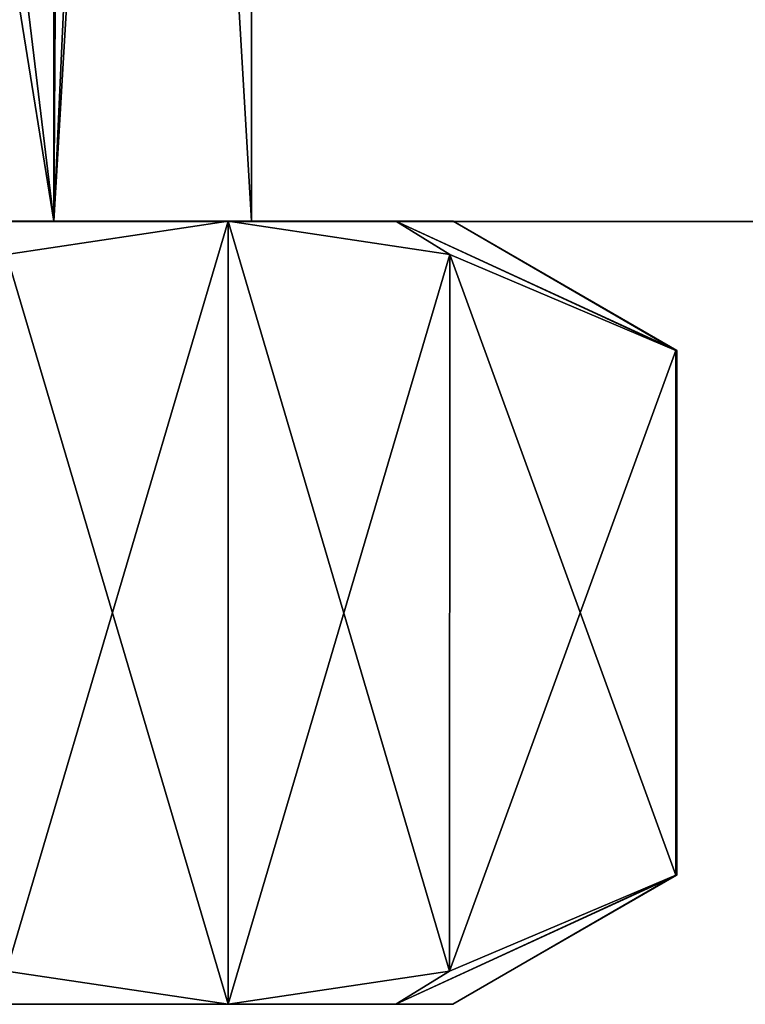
# Model space of a CAD drawing. Header units: metres. Extents: x -205 to 205, y -82 to 82.
# Tile 34 of 256: x -119.88 to -113.4, y -82 to -73.19. Entities that reach past the tile are written whole.
import ezdxf

# ---------------------------------------------------------------- set-up
doc = ezdxf.new("R2010")
doc.units = ezdxf.units.M
doc.layers.add('solid_PRT0003', color=7, linetype='CONTINUOUS')

msp = doc.modelspace()

# ---------------------------------------------------------------- linework, layer by layer
at = {"layer": 'solid_PRT0003'}
for points in [[(-200, -75), (-200, 75), (0, 75)], [(0, -75), (-200, -75), (0, 75)], [(-119.575363, -74.996498, 31.099945), (-124.402679, -44.995804, 35.931549), (-124.407066, -74.995804, 35.931606)], [(-119.575363, -74.996498, 31.099945), (-119.571136, -44.996494, 31.100037), (-124.402679, -44.995804, 35.931549)], [(-117.806931, -74.99675, 24.5), (-119.571136, -44.996494, 31.100037), (-119.575363, -74.996498, 31.099945)], [(-119.575348, -74.996498, 17.900076), (-118.204475, -44.996689, 21.267874), (-117.80265, -44.996746, 24.5)], [(-119.385536, -45.752083, 18.232615), (-118.204475, -44.996689, 21.267874), (-119.575348, -74.996498, 17.900076)], [(-119.575348, -74.996498, 17.900076), (-117.80265, -44.996746, 24.5), (-117.806931, -74.99675, 24.5)], [(-117.806931, -74.99675, 24.5), (-117.80265, -44.996746, 24.5), (-119.571136, -44.996494, 31.100037)], [(-123.120903, -45.625843, 13.911485), (-119.575348, -74.996498, 17.900076), (-124.407127, -74.995804, 13.06836)], [(-123.120903, -45.625843, 13.911485), (-119.385536, -45.752083, 18.232615), (-119.575348, -74.996498, 17.900076)], [(-152.359421, -46.364033, 1.5), (-155.12355, -47.959885, 1.5), (0, -75, 1.5)], [(-82.463356, -59.144901, 1.5), (-152.359421, -46.364033, 1.5), (0, -75, 1.5)], [(-155.12355, -47.959885, 1.5), (-164.837662, -56.110996, 1.5), (0, -75, 1.5)], [(-179.536652, -59.144897, 1.5), (0, -75, 1.5), (-164.837662, -56.110996, 1.5)], [(-179.536652, -59.144897, 1.5), (-200, -75, 1.5), (0, -75, 1.5)], [(-200, -75, 1.5), (-200, -75), (0, -75)], [(0, -75, 1.5), (-200, -75, 1.5), (0, -75)], [(-124.407127, -74.995804, 13.06836), (-118.016548, -74.996719, 17), (-123.506927, -74.995934, 11.509619)], [(-124.407127, -74.995804, 13.06836), (-119.575348, -74.996498, 17.900076), (-118.016548, -74.996719, 17)], [(-124.407066, -74.995804, 35.931606), (-123.506927, -74.995934, 37.490379), (-118.016548, -74.996719, 32)], [(-119.575363, -74.996498, 31.099945), (-124.407066, -74.995804, 35.931606), (-118.016548, -74.996719, 32)], [(-123.506927, -74.995934, 11.509619), (-118.016548, -74.996719, 17), (-119.996178, -75.293022, 13.57125)], [(-119.996185, -75.293022, 35.428764), (-118.016548, -74.996719, 32), (-123.506927, -74.995934, 37.490379)], [(-118.016548, -74.996719, 17), (-118.017548, -81.996719, 17), (-119.997101, -81.699844, 13.571238)], [(-118.016548, -74.996719, 17), (-119.997101, -81.699844, 13.571238), (-119.996178, -75.293022, 13.57125)], [(-119.996185, -75.293022, 35.428764), (-118.017548, -81.996719, 32), (-118.016548, -74.996719, 32)], [(-119.575363, -74.996498, 31.099945), (-118.016548, -74.996719, 32), (-116.518044, -74.996933, 28.382286)], [(-119.575363, -74.996498, 31.099945), (-116.518044, -74.996933, 28.382286), (-116.006927, -74.997002, 24.5)], [(-117.806931, -74.99675, 24.5), (-119.575363, -74.996498, 31.099945), (-116.006927, -74.997002, 24.5)], [(-119.575348, -74.996498, 17.900076), (-116.518044, -74.996933, 20.617714), (-118.016548, -74.996719, 17)], [(-119.575348, -74.996498, 17.900076), (-117.806931, -74.99675, 24.5), (-116.518044, -74.996933, 20.617714)], [(-118.016548, -74.996719, 32), (-118.017548, -81.996719, 32), (-116.03791, -81.700409, 28.571238)], [(-116.036995, -75.293587, 20.428762), (-118.017548, -81.996719, 17), (-118.016548, -74.996719, 17)], [(-116.037003, -75.293587, 28.571249), (-118.016548, -74.996719, 32), (-116.03791, -81.700409, 28.571238)], [(-116.036995, -75.293587, 20.428762), (-118.016548, -74.996719, 17), (-116.518044, -74.996933, 20.617714)], [(-116.518044, -74.996933, 28.382286), (-118.016548, -74.996719, 32), (-116.037003, -75.293587, 28.571249)], [(-117.806931, -74.99675, 24.5), (-116.006927, -74.997002, 24.5), (-116.518044, -74.996933, 20.617714)], [(-114.016716, -76.151985, 23.928204), (-116.518044, -74.996933, 20.617714), (-116.006927, -74.997002, 24.5)], [(-116.518044, -74.996933, 28.382286), (-114.007095, -76.151993, 24.5), (-116.006927, -74.997002, 24.5)], [(-114.016716, -76.151985, 23.928204), (-116.036995, -75.293587, 20.428762), (-116.518044, -74.996933, 20.617714)], [(-116.518044, -74.996933, 28.382286), (-114.009499, -76.151993, 24.785938), (-114.007095, -76.151993, 24.5)], [(-116.518044, -74.996933, 28.382286), (-114.016716, -76.151985, 25.071796), (-114.009499, -76.151993, 24.785938)], [(-116.518044, -74.996933, 28.382286), (-116.037003, -75.293587, 28.571249), (-114.016716, -76.151985, 25.071796)], [(-114.009499, -76.151993, 24.214062), (-114.016716, -76.151985, 23.928204), (-116.006927, -74.997002, 24.5)], [(-114.007095, -76.151993, 24.5), (-114.009499, -76.151993, 24.214062), (-116.006927, -74.997002, 24.5)], [(-119.996185, -75.293022, 35.428764), (-119.997093, -81.699844, 35.428749), (-118.017548, -81.996719, 32)], [(-116.036995, -75.293587, 20.428762), (-116.03791, -81.700409, 20.428751), (-118.017548, -81.996719, 17)], [(-116.037003, -75.293587, 28.571249), (-116.03791, -81.700409, 28.571238), (-114.01738, -80.84259, 25.071796)], [(-114.016716, -76.151985, 23.928204), (-116.03791, -81.700409, 20.428751), (-116.036995, -75.293587, 20.428762)], [(-116.037003, -75.293587, 28.571249), (-114.01738, -80.84259, 25.071796), (-114.016716, -76.151985, 25.071796)], [(-114.016716, -76.151985, 23.928204), (-114.01738, -80.84259, 23.928204), (-116.03791, -81.700409, 20.428751)], [(-114.016716, -76.151985, 25.071796), (-114.01738, -80.84259, 25.071796), (-114.01017, -80.84259, 24.785938)], [(-114.009499, -76.151993, 24.214062), (-114.01738, -80.84259, 23.928204), (-114.016716, -76.151985, 23.928204)], [(-114.009499, -76.151993, 24.214062), (-114.01017, -80.84259, 24.214062), (-114.01738, -80.84259, 23.928204)], [(-114.016716, -76.151985, 25.071796), (-114.01017, -80.84259, 24.785938), (-114.009499, -76.151993, 24.785938)], [(-114.009499, -76.151993, 24.785938), (-114.01017, -80.84259, 24.785938), (-114.007759, -80.84259, 24.5)], [(-114.007095, -76.151993, 24.5), (-114.007759, -80.84259, 24.5), (-114.01017, -80.84259, 24.214062)], [(-114.007095, -76.151993, 24.5), (-114.01017, -80.84259, 24.214062), (-114.009499, -76.151993, 24.214062)], [(-114.009499, -76.151993, 24.785938), (-114.007759, -80.84259, 24.5), (-114.007095, -76.151993, 24.5)], [(-114.01738, -80.84259, 25.071796), (-116.519035, -81.996933, 28.382286), (-116.007927, -81.997002, 24.5)], [(-116.03791, -81.700409, 28.571238), (-116.519035, -81.996933, 28.382286), (-114.01738, -80.84259, 25.071796)], [(-114.007759, -80.84259, 24.5), (-116.007927, -81.997002, 24.5), (-116.519035, -81.996933, 20.617714)], [(-114.01017, -80.84259, 24.214062), (-114.007759, -80.84259, 24.5), (-116.519035, -81.996933, 20.617714)], [(-114.01738, -80.84259, 23.928204), (-114.01017, -80.84259, 24.214062), (-116.519035, -81.996933, 20.617714)], [(-116.03791, -81.700409, 20.428751), (-114.01738, -80.84259, 23.928204), (-116.519035, -81.996933, 20.617714)], [(-114.01017, -80.84259, 24.785938), (-114.01738, -80.84259, 25.071796), (-116.007927, -81.997002, 24.5)], [(-114.007759, -80.84259, 24.5), (-114.01017, -80.84259, 24.785938), (-116.007927, -81.997002, 24.5)], [(-119.997093, -81.699844, 35.428749), (-123.507927, -81.995934, 37.490379), (-118.017548, -81.996719, 32)], [(-119.997101, -81.699844, 13.571238), (-118.017548, -81.996719, 17), (-123.507927, -81.995934, 11.509619)], [(-116.03791, -81.700409, 28.571238), (-118.017548, -81.996719, 32), (-116.519035, -81.996933, 28.382286)], [(-116.03791, -81.700409, 20.428751), (-116.519035, -81.996933, 20.617714), (-118.017548, -81.996719, 17)], [(-138.507935, -81.99379, 11.509619), (-118.017548, -81.996719, 17), (-131.007935, -81.994865, 14)], [(-138.507935, -81.99379, 11.509619), (-123.507927, -81.995934, 11.509619), (-118.017548, -81.996719, 17)], [(-118.017548, -81.996719, 32), (-131.007935, -81.994865, 35), (-123.583305, -81.995926, 31.924623)], [(-123.507927, -81.995934, 37.490379), (-131.007935, -81.994865, 35), (-118.017548, -81.996719, 32)], [(-118.017548, -81.996719, 17), (-123.583305, -81.995926, 17.075377), (-131.007935, -81.994865, 14)], [(-116.519035, -81.996933, 28.382286), (-123.583305, -81.995926, 31.924623), (-120.507927, -81.996361, 24.5)], [(-116.519035, -81.996933, 28.382286), (-118.017548, -81.996719, 32), (-123.583305, -81.995926, 31.924623)], [(-116.007927, -81.997002, 24.5), (-120.507927, -81.996361, 24.5), (-123.583305, -81.995926, 17.075377)], [(-116.519035, -81.996933, 20.617714), (-116.007927, -81.997002, 24.5), (-123.583305, -81.995926, 17.075377)], [(-118.017548, -81.996719, 17), (-116.519035, -81.996933, 20.617714), (-123.583305, -81.995926, 17.075377)], [(-116.007927, -81.997002, 24.5), (-116.519035, -81.996933, 28.382286), (-120.507927, -81.996361, 24.5)]]:
    msp.add_3dface(points, dxfattribs=at)

doc.saveas('drawing.dxf')
